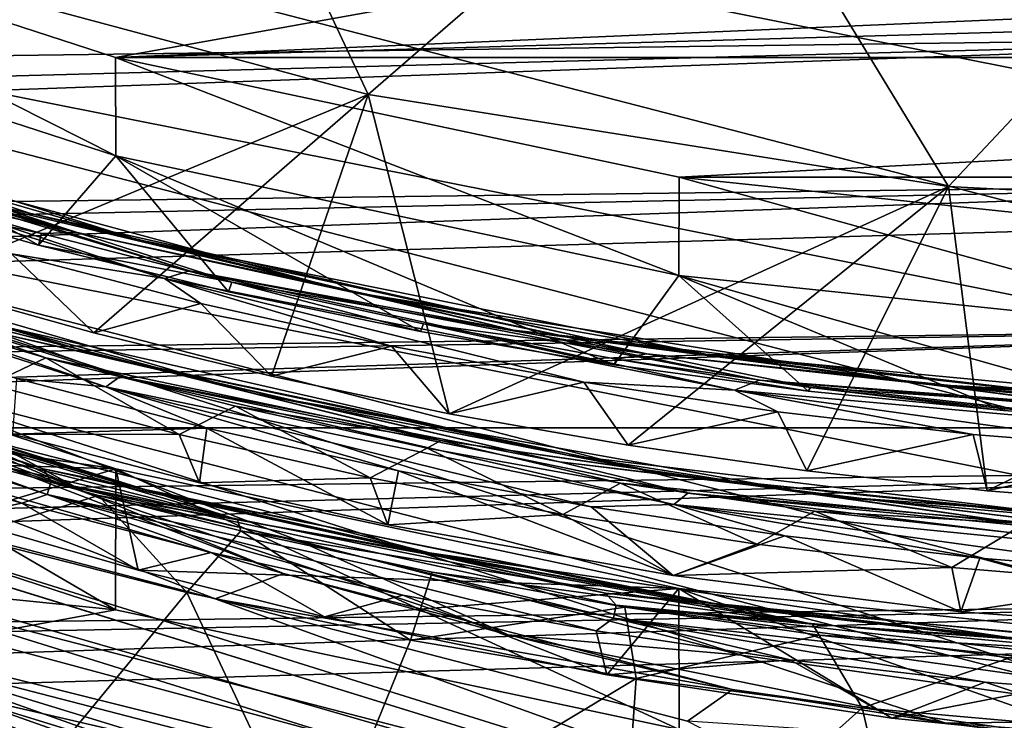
# Model space of a CAD drawing. Header units: metres. Extents: x -22 to 22, y 0 to 204.
# Tile 21 of 256: x -3.21 to -1.13, y 6.73 to 8.2. Entities that reach past the tile are written whole.
import ezdxf

# ---------------------------------------------------------------- set-up
doc = ezdxf.new("R2010")
doc.units = ezdxf.units.M
doc.layers.add('solid_002_SW0002', color=7, linetype='CONTINUOUS')
doc.layers.add('solid_002_SW0002_01', color=7, linetype='CONTINUOUS')

msp = doc.modelspace()

# ---------------------------------------------------------------- linework, layer by layer
at = {"layer": 'solid_002_SW0002'}
for points in [[(-10.401688, 38.78968, 222.258194), (-0.000125, 39.062069, 222.530045), (-0.000125, 6.009099, 222.530045)], [(-10.452005, 38.787876, 222.256866), (-10.401688, 38.78968, 222.258194), (-0.000125, 6.009099, 222.530045)], [(-10.250982, 9.179632, 222.262131), (-10.452005, 38.787876, 222.256866), (-0.000125, 6.009099, 222.530045)], [(4.778347, 8.154085, 198.335968), (-7.089259, 10.521552, 197.701614), (-7.547938, 11.344419, 197.481125)], [(5.538156, 8.734461, 198.180466), (4.778347, 8.154085, 198.335968), (-7.547938, 11.344419, 197.481125)], [(3.955172, 7.662996, 198.46756), (-6.532656, 9.753411, 197.90744), (-7.089259, 10.521552, 197.701614)], [(4.778347, 8.154085, 198.335968), (3.955172, 7.662996, 198.46756), (-7.089259, 10.521552, 197.701614)], [(3.07552, 7.266593, 198.573776), (-5.889926, 9.055545, 198.094421), (-6.532656, 9.753411, 197.90744)], [(3.955172, 7.662996, 198.46756), (3.07552, 7.266593, 198.573776), (-6.532656, 9.753411, 197.90744)], [(-10.24206, 8.969153, 222.26236), (-10.250982, 9.179632, 222.262131), (-0.000125, 6.009099, 222.530045)], [(2.157656, 6.972646, 198.652542), (-5.165471, 8.432276, 198.261429), (-5.889926, 9.055545, 198.094421)], [(3.07552, 7.266593, 198.573776), (2.157656, 6.972646, 198.652542), (-5.889926, 9.055545, 198.094421)], [(-10.218956, 8.761959, 222.26297), (-10.24206, 8.969153, 222.26236), (-0.000125, 6.009099, 222.530045)], [(-2.879637, 8.916343, 214.74791), (-2.471229, 8.046696, 214.980927), (-3.673255, 8.369158, 214.894531)], [(-2.879637, 8.916343, 214.74791), (-1.747517, 8.67425, 214.812775), (-2.471229, 8.046696, 214.980927)], [(-10.181671, 8.55805, 222.263931), (-10.218956, 8.761959, 222.26297), (-0.000125, 6.009099, 222.530045)], [(-1.747517, 8.67425, 214.812775), (-1.247565, 7.852881, 215.032867), (-2.471229, 8.046696, 214.980927)], [(-1.747517, 8.67425, 214.812775), (-0.591036, 8.551548, 214.845657), (-1.247565, 7.852881, 215.032867)], [(-10.130133, 8.357224, 222.265289), (-10.181671, 8.55805, 222.263931), (-0.000125, 6.009099, 222.530045)], [(-0.591036, 8.551548, 214.845657), (0, 7.787091, 215.050491), (-1.247565, 7.852881, 215.032867)], [(-4.154926, 8.499619, 213.565475), (-4.154749, 8.292192, 212.792831), (-3.003073, 7.91737, 212.893265)], [(-4.154926, 8.499619, 213.565475), (-3.003073, 7.91737, 212.893265), (-3.003428, 8.124526, 213.665985)], [(-4.154926, 8.499619, 213.565475), (-3.003428, 8.124526, 213.665985), (-1.747574, 8.350739, 213.605362)], [(-13.525642, 8.047992, 217.403183), (0, 8.476301, 216.936371), (-13.580782, 8.280107, 217.357117)], [(-13.525642, 8.047992, 217.403183), (-13.510345, 7.991958, 217.409988), (0, 8.476301, 216.936371)], [(-13.510345, 7.991958, 217.409988), (-0.000038, 8.171616, 216.993149), (0, 8.476301, 216.936371)], [(1.20763, 6.782771, 198.703415), (-4.372243, 7.895971, 198.405136), (-5.165471, 8.432276, 198.261429)], [(2.157656, 6.972646, 198.652542), (1.20763, 6.782771, 198.703415), (-5.165471, 8.432276, 198.261429)], [(-3.426564, 7.649319, 212.518082), (-3.673255, 8.369158, 214.894531), (-2.471229, 8.046696, 214.980927)], [(-10.063741, 8.157822, 222.267014), (-10.130133, 8.357224, 222.265289), (-0.000125, 6.009099, 222.530045)], [(-3.003428, 8.124526, 213.665985), (-0.590972, 8.228024, 213.638245), (-1.747574, 8.350739, 213.605362)], [(-3.166092, 7.728909, 212.822998), (-3.003073, 7.91737, 212.893265), (-4.154749, 8.292192, 212.792831)], [(-3.562956, 7.841174, 212.789917), (-3.166092, 7.728909, 212.822998), (-4.154749, 8.292192, 212.792831)], [(-3.003428, 8.124526, 213.665985), (0.5686, 8.226978, 213.638535), (-0.590972, 8.228024, 213.638245)], [(-4.106943, 8.10116, 212.602158), (-4.332408, 8.182053, 212.541214), (-3.185078, 7.79611, 212.662186)], [(-3.185078, 7.79611, 212.662186), (-4.332408, 8.182053, 212.541214), (-3.342866, 7.830475, 212.62001)], [(-13.510345, 7.991958, 217.409988), (-13.45626, 7.812321, 217.420822), (-0.000038, 8.171616, 216.993149)], [(-13.45626, 7.812321, 217.420822), (-13.415943, 7.692234, 217.418839), (-0.000038, 8.171616, 216.993149)], [(-13.415943, 7.692234, 217.418839), (0.000009, 7.861856, 217.002167), (-0.000038, 8.171616, 216.993149)], [(-9.9833, 7.962069, 222.269119), (-10.063741, 8.157822, 222.267014), (-0.000125, 6.009099, 222.530045)], [(-3.678676, 7.947075, 212.685333), (-3.084698, 7.755577, 212.776031), (-4.232754, 8.128787, 212.658508)], [(-4.232754, 8.128787, 212.658508), (-3.084698, 7.755577, 212.776031), (-4.045498, 8.035692, 212.708725)], [(-3.003428, 8.124526, 213.665985), (-3.003073, 7.91737, 212.893265), (-1.816106, 7.664992, 212.960892)], [(-3.003428, 8.124526, 213.665985), (-1.816106, 7.664992, 212.960892), (-1.8154, 7.872199, 213.733597)], [(-4.106943, 8.10116, 212.602158), (-2.958383, 7.740942, 212.716278), (-3.678676, 7.947075, 212.685333)], [(-4.106943, 8.10116, 212.602158), (-3.185078, 7.79611, 212.662186), (-2.958383, 7.740942, 212.716278)], [(-3.084698, 7.755577, 212.776031), (-3.753272, 7.934005, 212.740417), (-4.045498, 8.035692, 212.708725)], [(-3.426564, 7.649319, 212.518082), (-2.471229, 8.046696, 214.980927), (-3.049707, 7.5439, 212.552017)], [(-3.049707, 7.5439, 212.552017), (-2.471229, 8.046696, 214.980927), (-2.674799, 7.45224, 212.58223)], [(-2.674799, 7.45224, 212.58223), (-2.471229, 8.046696, 214.980927), (-2.299951, 7.373428, 212.608994)], [(-2.299951, 7.373428, 212.608994), (-2.471229, 8.046696, 214.980927), (-1.247565, 7.852881, 215.032867)], [(-4.000939, 8.023593, 212.52298), (-4.053535, 8.012482, 212.495056), (-2.90058, 7.658432, 212.607529)], [(-2.847448, 7.674623, 212.63414), (-4.000939, 8.023593, 212.52298), (-2.90058, 7.658432, 212.607529)], [(-3.342866, 7.830475, 212.62001), (-4.000939, 8.023593, 212.52298), (-2.847448, 7.674623, 212.63414)], [(-2.90058, 7.658432, 212.607529), (-4.053535, 8.012482, 212.495056), (-3.223245, 7.71084, 212.56633)], [(-9.889994, 7.773239, 222.271561), (-9.9833, 7.962069, 222.269119), (-0.000125, 6.009099, 222.530045)], [(-3.084698, 7.755577, 212.776031), (-3.45795, 7.839977, 212.770096), (-3.753272, 7.934005, 212.740417)], [(-2.958383, 7.740942, 212.716278), (-2.508318, 7.630537, 212.788055), (-3.678676, 7.947075, 212.685333)], [(-3.678676, 7.947075, 212.685333), (-2.508318, 7.630537, 212.788055), (-3.084698, 7.755577, 212.776031)], [(-3.166092, 7.728909, 212.822998), (-2.765267, 7.630657, 212.852356), (-3.003073, 7.91737, 212.893265)], [(-1.953295, 7.476562, 212.89978), (-1.816106, 7.664992, 212.960892), (-3.003073, 7.91737, 212.893265)], [(-2.36081, 7.546492, 212.87796), (-1.953295, 7.476562, 212.89978), (-3.003073, 7.91737, 212.893265)], [(-2.765267, 7.630657, 212.852356), (-2.36081, 7.546492, 212.87796), (-3.003073, 7.91737, 212.893265)], [(-0.724388, 6.728252, 198.718018), (-3.520524, 7.451957, 198.524109), (-4.372243, 7.895971, 198.405136)], [(0.243062, 6.701424, 198.72522), (-0.724388, 6.728252, 198.718018), (-4.372243, 7.895971, 198.405136)], [(1.20763, 6.782771, 198.703415), (0.243062, 6.701424, 198.72522), (-4.372243, 7.895971, 198.405136)], [(-1.8154, 7.872199, 213.733597), (-1.816106, 7.664992, 212.960892), (-0.607773, 7.538046, 212.994904)], [(-1.8154, 7.872199, 213.733597), (-0.607773, 7.538046, 212.994904), (-0.608903, 7.745292, 213.767593)], [(-2.299951, 7.373428, 212.608994), (-1.247565, 7.852881, 215.032867), (-1.923144, 7.306853, 212.632523)], [(-1.923144, 7.306853, 212.632523), (-1.247565, 7.852881, 215.032867), (-1.546293, 7.252722, 212.65271)], [(-1.546293, 7.252722, 212.65271), (-1.247565, 7.852881, 215.032867), (-1.166324, 7.210557, 212.669739)], [(-3.159885, 7.753742, 212.797745), (-3.166092, 7.728909, 212.822998), (-3.562956, 7.841174, 212.789917)], [(-3.159885, 7.753742, 212.797745), (-3.562956, 7.841174, 212.789917), (-3.45795, 7.839977, 212.770096)], [(-3.084698, 7.755577, 212.776031), (-3.159885, 7.753742, 212.797745), (-3.45795, 7.839977, 212.770096)], [(-2.164773, 7.549401, 212.713364), (-3.342866, 7.830475, 212.62001), (-2.847448, 7.674623, 212.63414)], [(-3.185078, 7.79611, 212.662186), (-3.342866, 7.830475, 212.62001), (-2.164773, 7.549401, 212.713364)], [(-4.139855, 7.814487, 211.536438), (-4.17087, 7.795867, 211.510864), (-3.024347, 7.430134, 211.626358)], [(-2.993875, 7.451646, 211.651184), (-4.139855, 7.814487, 211.536438), (-3.024347, 7.430134, 211.626358)], [(-3.249717, 7.543344, 211.657928), (-4.139855, 7.814487, 211.536438), (-2.993875, 7.451646, 211.651184)], [(-3.024347, 7.430134, 211.626358), (-4.17087, 7.795867, 211.510864), (-3.212136, 7.447725, 211.596603)], [(-2.958383, 7.740942, 212.716278), (-3.185078, 7.79611, 212.662186), (-2.005521, 7.532047, 212.751007)], [(-2.005521, 7.532047, 212.751007), (-3.185078, 7.79611, 212.662186), (-2.164773, 7.549401, 212.713364)], [(-1.166324, 7.210557, 212.669739), (0, 7.787091, 215.050491), (-0.780975, 7.180377, 212.683624)], [(-9.784209, 7.593009, 222.274323), (-9.889994, 7.773239, 222.271561), (-0.000125, 6.009099, 222.530045)], [(-3.24041, 7.557269, 211.720718), (-2.71541, 7.416954, 211.801666), (-3.876289, 7.7536, 211.693695)], [(-3.876289, 7.7536, 211.693695), (-2.71541, 7.416954, 211.801666), (-3.502093, 7.616023, 211.766602)], [(-2.758824, 7.651075, 212.83136), (-3.166092, 7.728909, 212.822998), (-3.159885, 7.753742, 212.797745)], [(-3.084698, 7.755577, 212.776031), (-2.758824, 7.651075, 212.83136), (-3.159885, 7.753742, 212.797745)], [(-2.508318, 7.630537, 212.788055), (-1.88376, 7.499958, 212.862854), (-3.084698, 7.755577, 212.776031)], [(-3.084698, 7.755577, 212.776031), (-1.88376, 7.499958, 212.862854), (-2.758824, 7.651075, 212.83136)], [(-2.758824, 7.651075, 212.83136), (-2.765267, 7.630657, 212.852356), (-3.166092, 7.728909, 212.822998)], [(-2.958383, 7.740942, 212.716278), (-1.759443, 7.498705, 212.79953), (-2.508318, 7.630537, 212.788055)], [(-2.958383, 7.740942, 212.716278), (-2.005521, 7.532047, 212.751007), (-1.759443, 7.498705, 212.79953)], [(-3.426564, 7.649319, 212.518082), (-3.049707, 7.5439, 212.552017), (-3.223245, 7.71084, 212.56633)], [(-3.049707, 7.5439, 212.552017), (-2.823955, 7.606155, 212.600479), (-3.223245, 7.71084, 212.56633)], [(-2.90058, 7.658432, 212.607529), (-3.223245, 7.71084, 212.56633), (-2.823955, 7.606155, 212.600479)], [(-3.029596, 7.493726, 211.705139), (-3.618173, 7.666128, 211.649933), (-3.249717, 7.543344, 211.657928)], [(-3.24041, 7.557269, 211.720718), (-3.618173, 7.666128, 211.649933), (-3.029596, 7.493726, 211.705139)], [(-2.847448, 7.674623, 212.63414), (-2.90058, 7.658432, 212.607529), (-1.698511, 7.422831, 212.688995)], [(-1.645732, 7.444392, 212.714188), (-2.847448, 7.674623, 212.63414), (-1.698511, 7.422831, 212.688995)], [(-2.164773, 7.549401, 212.713364), (-2.847448, 7.674623, 212.63414), (-1.645732, 7.444392, 212.714188)], [(-1.953295, 7.476562, 212.89978), (-1.543334, 7.420997, 212.91777), (-1.816106, 7.664992, 212.960892)], [(-0.718249, 7.353293, 212.9422), (-0.607773, 7.538046, 212.994904), (-1.816106, 7.664992, 212.960892)], [(-1.13147, 7.379885, 212.931915), (-0.718249, 7.353293, 212.9422), (-1.816106, 7.664992, 212.960892)], [(-1.543334, 7.420997, 212.91777), (-1.13147, 7.379885, 212.931915), (-1.816106, 7.664992, 212.960892)], [(-2.90058, 7.658432, 212.607529), (-2.823955, 7.606155, 212.600479), (-2.421651, 7.515786, 212.630829)], [(-2.90058, 7.658432, 212.607529), (-2.421651, 7.515786, 212.630829), (-2.01622, 7.439607, 212.65741)], [(-1.698511, 7.422831, 212.688995), (-2.90058, 7.658432, 212.607529), (-2.01622, 7.439607, 212.65741)], [(-2.758824, 7.651075, 212.83136), (-2.36081, 7.546492, 212.87796), (-2.765267, 7.630657, 212.852356)], [(-1.88376, 7.499958, 212.862854), (-2.354321, 7.562652, 212.861206), (-2.758824, 7.651075, 212.83136)], [(-2.354321, 7.562652, 212.861206), (-2.36081, 7.546492, 212.87796), (-2.758824, 7.651075, 212.83136)], [(-3.156212, 7.256955, 210.695633), (-4.288057, 7.633364, 210.577454), (-4.277627, 7.60696, 210.5495)], [(-4.13454, 7.586946, 210.62796), (-4.288057, 7.633364, 210.577454), (-3.156212, 7.256955, 210.695633)], [(-3.003419, 6.959838, 209.319321), (-4.154749, 7.632204, 210.329727), (-4.154918, 7.334929, 209.218811)], [(-4.154749, 7.632204, 210.329727), (-3.003073, 7.257381, 210.430161), (-4.110045, 7.417863, 210.520065)], [(-3.003419, 6.959838, 209.319321), (-3.003073, 7.257381, 210.430161), (-4.154749, 7.632204, 210.329727)], [(-1.759443, 7.498705, 212.79953), (-1.295314, 7.435703, 212.858795), (-2.508318, 7.630537, 212.788055)], [(-2.508318, 7.630537, 212.788055), (-1.295314, 7.435703, 212.858795), (-1.88376, 7.499958, 212.862854)], [(-4.277627, 7.60696, 210.5495), (-4.287382, 7.580377, 210.526367), (-3.147557, 7.203144, 210.644836)], [(-3.139531, 7.230504, 210.667755), (-4.277627, 7.60696, 210.5495), (-3.147557, 7.203144, 210.644836)], [(-3.156212, 7.256955, 210.695633), (-4.277627, 7.60696, 210.5495), (-3.139531, 7.230504, 210.667755)], [(-3.928885, 7.571375, 198.534897), (-3.905478, 7.604725, 198.488235), (-3.063764, 7.205795, 198.609863)], [(-3.063764, 7.205795, 198.609863), (-3.905478, 7.604725, 198.488235), (-3.520524, 7.451957, 198.524109)], [(-3.502093, 7.616023, 211.766602), (-3.150723, 7.491114, 211.827805), (-3.546247, 7.607071, 211.79071)], [(-3.150723, 7.491114, 211.827805), (-3.268694, 7.434953, 211.903671), (-3.546247, 7.607071, 211.79071)], [(-2.71541, 7.416954, 211.801666), (-2.317564, 7.316982, 211.864807), (-3.502093, 7.616023, 211.766602)], [(-3.502093, 7.616023, 211.766602), (-2.317564, 7.316982, 211.864807), (-3.150723, 7.491114, 211.827805)], [(-3.049707, 7.5439, 212.552017), (-2.674799, 7.45224, 212.58223), (-2.823955, 7.606155, 212.600479)], [(-2.674799, 7.45224, 212.58223), (-2.421651, 7.515786, 212.630829), (-2.823955, 7.606155, 212.600479)], [(-9.664868, 7.419086, 222.277451), (-9.784209, 7.593009, 222.274323), (-0.000125, 6.009099, 222.530045)], [(-4.287382, 7.580377, 210.526367), (-3.596559, 7.302413, 210.589203), (-3.201431, 7.184565, 210.626801)], [(-3.147557, 7.203144, 210.644836), (-4.287382, 7.580377, 210.526367), (-3.201431, 7.184565, 210.626801)], [(-2.972859, 7.220057, 210.744064), (-4.13454, 7.586946, 210.62796), (-3.156212, 7.256955, 210.695633)], [(-3.519238, 7.380305, 210.723404), (-4.13454, 7.586946, 210.62796), (-2.972859, 7.220057, 210.744064)], [(-3.519238, 7.380305, 210.723404), (-2.921125, 7.207023, 210.814316), (-4.071834, 7.56334, 210.701248)], [(-4.071834, 7.56334, 210.701248), (-2.921125, 7.207023, 210.814316), (-3.911723, 7.49087, 210.753433)], [(-3.55945, 7.38595, 198.613495), (-3.928885, 7.571375, 198.534897), (-3.063764, 7.205795, 198.609863)], [(-3.24041, 7.557269, 211.720718), (-2.051721, 7.285627, 211.811691), (-2.71541, 7.416954, 211.801666)], [(-3.24041, 7.557269, 211.720718), (-3.029596, 7.493726, 211.705139), (-2.051721, 7.285627, 211.811691)], [(-2.354321, 7.562652, 212.861206), (-1.953295, 7.476562, 212.89978), (-2.36081, 7.546492, 212.87796)], [(-1.88376, 7.499958, 212.862854), (-1.947178, 7.488608, 212.887238), (-2.354321, 7.562652, 212.861206)], [(-1.947178, 7.488608, 212.887238), (-1.953295, 7.476562, 212.89978), (-2.354321, 7.562652, 212.861206)], [(-2.067968, 7.271886, 211.748749), (-3.249717, 7.543344, 211.657928), (-2.993875, 7.451646, 211.651184)], [(-3.029596, 7.493726, 211.705139), (-3.249717, 7.543344, 211.657928), (-2.067968, 7.271886, 211.748749)], [(-0.949795, 7.391058, 212.774368), (-2.164773, 7.549401, 212.713364), (-1.645732, 7.444392, 212.714188)], [(-2.005521, 7.532047, 212.751007), (-2.164773, 7.549401, 212.713364), (-0.949795, 7.391058, 212.774368)], [(-2.674799, 7.45224, 212.58223), (-2.299951, 7.373428, 212.608994), (-2.421651, 7.515786, 212.630829)], [(-2.299951, 7.373428, 212.608994), (-2.01622, 7.439607, 212.65741), (-2.421651, 7.515786, 212.630829)], [(-1.759443, 7.498705, 212.79953), (-2.005521, 7.532047, 212.751007), (-0.800362, 7.39124, 212.807175)], [(-0.800362, 7.39124, 212.807175), (-2.005521, 7.532047, 212.751007), (-0.949795, 7.391058, 212.774368)], [(-1.88376, 7.499958, 212.862854), (-1.538228, 7.429028, 212.909424), (-1.947178, 7.488608, 212.887238)], [(-1.295314, 7.435703, 212.858795), (-0.649813, 7.370862, 212.91626), (-1.88376, 7.499958, 212.862854)], [(-1.88376, 7.499958, 212.862854), (-0.649813, 7.370862, 212.91626), (-1.538228, 7.429028, 212.909424)], [(-1.759443, 7.498705, 212.79953), (-0.529615, 7.382686, 212.849426), (-1.295314, 7.435703, 212.858795)], [(-1.759443, 7.498705, 212.79953), (-0.800362, 7.39124, 212.807175), (-0.529615, 7.382686, 212.849426)], [(-2.921125, 7.207023, 210.814316), (-2.746288, 7.149858, 210.862595), (-3.911723, 7.49087, 210.753433)], [(-3.911723, 7.49087, 210.753433), (-2.746288, 7.149858, 210.862595), (-3.634507, 7.374923, 210.811127)], [(-3.150723, 7.491114, 211.827805), (-2.869454, 7.329653, 211.937912), (-3.268694, 7.434953, 211.903671)], [(-2.750827, 7.389068, 211.861237), (-2.869454, 7.329653, 211.937912), (-3.150723, 7.491114, 211.827805)], [(-2.317564, 7.316982, 211.864807), (-2.750827, 7.389068, 211.861237), (-3.150723, 7.491114, 211.827805)], [(-1.831226, 7.24368, 211.790482), (-3.029596, 7.493726, 211.705139), (-2.067968, 7.271886, 211.748749)], [(-2.051721, 7.285627, 211.811691), (-3.029596, 7.493726, 211.705139), (-1.831226, 7.24368, 211.790482)], [(-1.947178, 7.488608, 212.887238), (-1.543334, 7.420997, 212.91777), (-1.953295, 7.476562, 212.89978)], [(-1.538228, 7.429028, 212.909424), (-1.543334, 7.420997, 212.91777), (-1.947178, 7.488608, 212.887238)], [(-1.684582, 6.864223, 198.681595), (-2.61859, 7.105966, 198.616821), (-3.520524, 7.451957, 198.524109)], [(-3.063764, 7.205795, 198.609863), (-3.520524, 7.451957, 198.524109), (-2.61859, 7.105966, 198.616821)], [(-0.724388, 6.728252, 198.718018), (-1.684582, 6.864223, 198.681595), (-3.520524, 7.451957, 198.524109)], [(-3.220589, 7.329916, 211.56633), (-3.268694, 7.434953, 211.903671), (-2.869454, 7.329653, 211.937912)], [(-2.810879, 7.342956, 211.630783), (-3.212136, 7.447725, 211.596603), (-3.220589, 7.329916, 211.56633)], [(-3.024347, 7.430134, 211.626358), (-3.212136, 7.447725, 211.596603), (-2.810879, 7.342956, 211.630783)], [(-2.993875, 7.451646, 211.651184), (-3.024347, 7.430134, 211.626358), (-1.826501, 7.181629, 211.711212)], [(-1.797083, 7.206136, 211.73526), (-2.993875, 7.451646, 211.651184), (-1.826501, 7.181629, 211.711212)], [(-2.067968, 7.271886, 211.748749), (-2.993875, 7.451646, 211.651184), (-1.797083, 7.206136, 211.73526)], [(-2.299951, 7.373428, 212.608994), (-1.923144, 7.306853, 212.632523), (-2.01622, 7.439607, 212.65741)], [(-1.923144, 7.306853, 212.632523), (-1.607483, 7.377598, 212.680252), (-2.01622, 7.439607, 212.65741)], [(-1.698511, 7.422831, 212.688995), (-2.01622, 7.439607, 212.65741), (-1.607483, 7.377598, 212.680252)], [(-1.645732, 7.444392, 212.714188), (-1.698511, 7.422831, 212.688995), (-0.466663, 7.313564, 212.737061)], [(-0.415077, 7.34056, 212.760818), (-1.645732, 7.444392, 212.714188), (-0.466663, 7.313564, 212.737061)], [(-0.949795, 7.391058, 212.774368), (-1.645732, 7.444392, 212.714188), (-0.415077, 7.34056, 212.760818)], [(-0.529615, 7.382686, 212.849426), (-0.05917, 7.368907, 212.895584), (-1.295314, 7.435703, 212.858795)], [(-1.295314, 7.435703, 212.858795), (-0.05917, 7.368907, 212.895584), (-0.649813, 7.370862, 212.91626)], [(-9.533619, 7.25354, 222.280869), (-9.664868, 7.419086, 222.277451), (-0.000125, 6.009099, 222.530045)], [(-3.003073, 7.257381, 210.430161), (-3.73028, 7.279914, 210.559921), (-4.110045, 7.417863, 210.520065)], [(-3.024347, 7.430134, 211.626358), (-2.810879, 7.342956, 211.630783), (-2.406918, 7.252697, 211.661118)], [(-3.024347, 7.430134, 211.626358), (-2.406918, 7.252697, 211.661118), (-2.000809, 7.176904, 211.687592)], [(-1.826501, 7.181629, 211.711212), (-3.024347, 7.430134, 211.626358), (-2.000809, 7.176904, 211.687592)], [(-2.051721, 7.285627, 211.811691), (-1.508479, 7.200397, 211.878143), (-2.71541, 7.416954, 211.801666)], [(-2.71541, 7.416954, 211.801666), (-1.508479, 7.200397, 211.878143), (-2.317564, 7.316982, 211.864807)], [(-1.698511, 7.422831, 212.688995), (-1.607483, 7.377598, 212.680252), (-1.195656, 7.329893, 212.69931)], [(-1.698511, 7.422831, 212.688995), (-1.195656, 7.329893, 212.69931), (-0.782872, 7.296726, 212.714478)], [(-0.466663, 7.313564, 212.737061), (-1.698511, 7.422831, 212.688995), (-0.782872, 7.296726, 212.714478)], [(-1.538228, 7.429028, 212.909424), (-1.13147, 7.379885, 212.931915), (-1.543334, 7.420997, 212.91777)], [(-0.649813, 7.370862, 212.91626), (-1.128308, 7.383935, 212.92775), (-1.538228, 7.429028, 212.909424)], [(-1.128308, 7.383935, 212.92775), (-1.13147, 7.379885, 212.931915), (-1.538228, 7.429028, 212.909424)], [(-3.755561, 7.351991, 200.103806), (-2.793635, 6.983042, 200.202667), (-4.386435, 7.400526, 200.090805)], [(-4.386435, 7.400526, 200.090805), (-1.132052, 6.38344, 200.363327), (-3.546867, 7.00844, 200.195862)], [(-2.793635, 6.983042, 200.202667), (-1.132052, 6.38344, 200.363327), (-4.386435, 7.400526, 200.090805)], [(-3.755561, 7.351991, 200.103806), (-3.55945, 7.38595, 198.613495), (-2.649214, 7.036658, 198.707092)], [(-2.746288, 7.149858, 210.862595), (-3.338093, 7.28404, 210.839981), (-3.634507, 7.374923, 210.811127)], [(-2.649214, 7.036658, 198.707092), (-3.55945, 7.38595, 198.613495), (-3.063764, 7.205795, 198.609863)], [(-3.519238, 7.380305, 210.723404), (-2.341933, 7.07979, 210.82196), (-2.921125, 7.207023, 210.814316)], [(-3.519238, 7.380305, 210.723404), (-2.972859, 7.220057, 210.744064), (-2.341933, 7.07979, 210.82196)], [(-2.750827, 7.389068, 211.861237), (-2.466489, 7.238322, 211.96846), (-2.869454, 7.329653, 211.937912)], [(-2.346714, 7.301018, 211.890976), (-2.466489, 7.238322, 211.96846), (-2.750827, 7.389068, 211.861237)], [(-2.317564, 7.316982, 211.864807), (-2.346714, 7.301018, 211.890976), (-2.750827, 7.389068, 211.861237)], [(-1.923144, 7.306853, 212.632523), (-1.546293, 7.252722, 212.65271), (-1.607483, 7.377598, 212.680252)], [(-1.546293, 7.252722, 212.65271), (-1.195656, 7.329893, 212.69931), (-1.607483, 7.377598, 212.680252)], [(-1.128308, 7.383935, 212.92775), (-0.718249, 7.353293, 212.9422), (-1.13147, 7.379885, 212.931915)], [(-3.755561, 7.351991, 200.103806), (-2.649214, 7.036658, 198.707092), (-2.793635, 6.983042, 200.202667)], [(-3.003419, 6.959838, 209.319321), (-4.154918, 7.334929, 209.218811), (-5.589545, 7.221224, 209.249283)], [(-2.810879, 7.342956, 211.630783), (-3.220589, 7.329916, 211.56633), (-2.826879, 7.227747, 211.599655)], [(-2.826879, 7.227747, 211.599655), (-3.220589, 7.329916, 211.56633), (-2.869454, 7.329653, 211.937912)], [(-2.826879, 7.227747, 211.599655), (-2.869454, 7.329653, 211.937912), (-2.466489, 7.238322, 211.96846)], [(-2.810879, 7.342956, 211.630783), (-2.826879, 7.227747, 211.599655), (-2.429617, 7.139148, 211.629379)], [(-2.406918, 7.252697, 211.661118), (-2.810879, 7.342956, 211.630783), (-2.429617, 7.139148, 211.629379)], [(-1.546293, 7.252722, 212.65271), (-1.166324, 7.210557, 212.669739), (-1.195656, 7.329893, 212.69931)], [(-1.166324, 7.210557, 212.669739), (-0.782872, 7.296726, 212.714478), (-1.195656, 7.329893, 212.69931)], [(-2.317564, 7.316982, 211.864807), (-1.93889, 7.227141, 211.916977), (-2.346714, 7.301018, 211.890976)], [(-1.508479, 7.200397, 211.878143), (-1.093173, 7.141987, 211.930374), (-2.317564, 7.316982, 211.864807)], [(-2.317564, 7.316982, 211.864807), (-1.093173, 7.141987, 211.930374), (-1.93889, 7.227141, 211.916977)], [(-3.201431, 7.184565, 210.626801), (-3.596559, 7.302413, 210.589203), (-3.345497, 7.154952, 210.596344)], [(-2.346714, 7.301018, 211.890976), (-2.060321, 7.161077, 211.99527), (-2.466489, 7.238322, 211.96846)], [(-1.93889, 7.227141, 211.916977), (-2.060321, 7.161077, 211.99527), (-2.346714, 7.301018, 211.890976)], [(-1.166324, 7.210557, 212.669739), (-0.780975, 7.180377, 212.683624), (-0.782872, 7.296726, 212.714478)], [(-3.003073, 7.257381, 210.430161), (-3.345497, 7.154952, 210.596344), (-3.73028, 7.279914, 210.559921)], [(-3.039775, 7.201177, 210.86673), (-3.319816, 7.115367, 211.000031), (-3.338093, 7.28404, 210.839981)], [(-2.746288, 7.149858, 210.862595), (-3.039775, 7.201177, 210.86673), (-3.338093, 7.28404, 210.839981)], [(-0.850835, 7.123708, 211.807068), (-2.067968, 7.271886, 211.748749), (-1.797083, 7.206136, 211.73526)], [(-1.831226, 7.24368, 211.790482), (-2.067968, 7.271886, 211.748749), (-0.850835, 7.123708, 211.807068)], [(-2.051721, 7.285627, 211.811691), (-0.827518, 7.138704, 211.869781), (-1.508479, 7.200397, 211.878143)], [(-2.051721, 7.285627, 211.811691), (-1.831226, 7.24368, 211.790482), (-0.827518, 7.138704, 211.869781)], [(-9.392322, 7.098819, 222.284576), (-9.533619, 7.25354, 222.280869), (-0.000125, 6.009099, 222.530045)], [(-3.003073, 7.257381, 210.430161), (-2.956306, 7.043195, 210.629242), (-3.345497, 7.154952, 210.596344)], [(-1.970932, 6.995173, 210.78392), (-3.156212, 7.256955, 210.695633), (-3.139531, 7.230504, 210.667755)], [(-2.972859, 7.220057, 210.744064), (-3.156212, 7.256955, 210.695633), (-1.970932, 6.995173, 210.78392)], [(-1.815395, 6.707512, 209.386932), (-3.003073, 7.257381, 210.430161), (-3.003419, 6.959838, 209.319321)], [(-3.003073, 7.257381, 210.430161), (-1.816106, 7.005003, 210.497787), (-2.956306, 7.043195, 210.629242)], [(-1.815395, 6.707512, 209.386932), (-1.816106, 7.005003, 210.497787), (-3.003073, 7.257381, 210.430161)], [(-2.406918, 7.252697, 211.661118), (-2.429617, 7.139148, 211.629379), (-1.828215, 7.031933, 211.667145)], [(-2.000809, 7.176904, 211.687592), (-2.406918, 7.252697, 211.661118), (-1.828215, 7.031933, 211.667145)], [(-3.139531, 7.230504, 210.667755), (-3.147557, 7.203144, 210.644836), (-1.954138, 6.941816, 210.733078)], [(-1.947943, 6.969828, 210.755829), (-3.139531, 7.230504, 210.667755), (-1.954138, 6.941816, 210.733078)], [(-1.970932, 6.995173, 210.78392), (-3.139531, 7.230504, 210.667755), (-1.947943, 6.969828, 210.755829)], [(-2.429617, 7.139148, 211.629379), (-2.826879, 7.227747, 211.599655), (-2.466489, 7.238322, 211.96846)], [(-2.429617, 7.139148, 211.629379), (-2.466489, 7.238322, 211.96846), (-2.060321, 7.161077, 211.99527)], [(-1.93889, 7.227141, 211.916977), (-1.651478, 7.098021, 212.018295), (-2.060321, 7.161077, 211.99527)], [(-1.529324, 7.16778, 211.939117), (-1.651478, 7.098021, 212.018295), (-1.93889, 7.227141, 211.916977)], [(-1.093173, 7.141987, 211.930374), (-1.529324, 7.16778, 211.939117), (-1.93889, 7.227141, 211.916977)], [(-0.611154, 7.120438, 211.842178), (-1.831226, 7.24368, 211.790482), (-0.850835, 7.123708, 211.807068)], [(-0.827518, 7.138704, 211.869781), (-1.831226, 7.24368, 211.790482), (-0.611154, 7.120438, 211.842178)], [(-3.003419, 6.959838, 209.319321), (-5.589545, 7.221224, 209.249283), (-4.417865, 6.697921, 209.389496)], [(-2.176201, 6.906936, 198.712921), (-3.063764, 7.205795, 198.609863), (-2.61859, 7.105966, 198.616821)], [(-2.649214, 7.036658, 198.707092), (-3.063764, 7.205795, 198.609863), (-2.176201, 6.906936, 198.712921)], [(-1.776708, 6.976576, 210.827606), (-2.972859, 7.220057, 210.744064), (-1.970932, 6.995173, 210.78392)], [(-2.341933, 7.07979, 210.82196), (-2.972859, 7.220057, 210.744064), (-1.776708, 6.976576, 210.827606)], [(-2.341933, 7.07979, 210.82196), (-1.720818, 6.968952, 210.896454), (-2.921125, 7.207023, 210.814316)], [(-2.921125, 7.207023, 210.814316), (-1.720818, 6.968952, 210.896454), (-2.746288, 7.149858, 210.862595)], [(-1.797083, 7.206136, 211.73526), (-1.826501, 7.181629, 211.711212), (-0.596832, 7.05885, 211.762863)], [(-0.568919, 7.086319, 211.786133), (-1.797083, 7.206136, 211.73526), (-0.596832, 7.05885, 211.762863)], [(-0.850835, 7.123708, 211.807068), (-1.797083, 7.206136, 211.73526), (-0.568919, 7.086319, 211.786133)], [(-3.201431, 7.184565, 210.626801), (-3.345497, 7.154952, 210.596344), (-2.956306, 7.043195, 210.629242)], [(-3.039775, 7.201177, 210.86673), (-2.853552, 6.996198, 211.036377), (-3.319816, 7.115367, 211.000031)], [(-3.147557, 7.203144, 210.644836), (-3.201431, 7.184565, 210.626801), (-2.80179, 7.080625, 210.660751)], [(-2.80179, 7.080625, 210.660751), (-3.201431, 7.184565, 210.626801), (-2.956306, 7.043195, 210.629242)], [(-3.147557, 7.203144, 210.644836), (-2.80179, 7.080625, 210.660751), (-2.398042, 6.990775, 210.690979)], [(-3.147557, 7.203144, 210.644836), (-2.398042, 6.990775, 210.690979), (-1.990632, 6.915106, 210.717453)], [(-1.954138, 6.941816, 210.733078), (-3.147557, 7.203144, 210.644836), (-1.990632, 6.915106, 210.717453)], [(-2.739568, 7.126298, 210.891357), (-2.853552, 6.996198, 211.036377), (-3.039775, 7.201177, 210.86673)], [(-2.746288, 7.149858, 210.862595), (-2.739568, 7.126298, 210.891357), (-3.039775, 7.201177, 210.86673)], [(-0.827518, 7.138704, 211.869781), (-0.274815, 7.111048, 211.920929), (-1.508479, 7.200397, 211.878143)], [(-1.508479, 7.200397, 211.878143), (-0.274815, 7.111048, 211.920929), (-1.093173, 7.141987, 211.930374)], [(-1.826501, 7.181629, 211.711212), (-2.000809, 7.176904, 211.687592), (-1.592457, 7.115474, 211.710266)], [(-1.592457, 7.115474, 211.710266), (-2.000809, 7.176904, 211.687592), (-1.828215, 7.031933, 211.667145)], [(-1.826501, 7.181629, 211.711212), (-1.592457, 7.115474, 211.710266), (-1.181732, 7.068399, 211.729111)], [(-1.826501, 7.181629, 211.711212), (-1.181732, 7.068399, 211.729111), (-0.768572, 7.0357, 211.744171)], [(-0.596832, 7.05885, 211.762863), (-1.826501, 7.181629, 211.711212), (-0.768572, 7.0357, 211.744171)], [(-1.529324, 7.16778, 211.939117), (-1.24049, 7.04924, 212.037537), (-1.651478, 7.098021, 212.018295)], [(-1.118314, 7.122903, 211.957397), (-1.24049, 7.04924, 212.037537), (-1.529324, 7.16778, 211.939117)], [(-1.093173, 7.141987, 211.930374), (-1.118314, 7.122903, 211.957397), (-1.529324, 7.16778, 211.939117)], [(-1.720818, 6.968952, 210.896454), (-1.533984, 6.9297, 210.940079), (-2.746288, 7.149858, 210.862595)], [(-2.746288, 7.149858, 210.862595), (-1.533984, 6.9297, 210.940079), (-2.739568, 7.126298, 210.891357)], [(-1.828215, 7.031933, 211.667145), (-2.429617, 7.139148, 211.629379), (-2.060321, 7.161077, 211.99527)], [(-1.828215, 7.031933, 211.667145), (-2.060321, 7.161077, 211.99527), (-1.651478, 7.098021, 212.018295)], [(-2.739568, 7.126298, 210.891357), (-2.38147, 6.89577, 211.067764), (-2.853552, 6.996198, 211.036377)], [(-2.336369, 7.038846, 210.920929), (-2.38147, 6.89577, 211.067764), (-2.739568, 7.126298, 210.891357)], [(-1.533984, 6.9297, 210.940079), (-2.336369, 7.038846, 210.920929), (-2.739568, 7.126298, 210.891357)], [(-1.118314, 7.122903, 211.957397), (-0.827891, 7.014802, 212.052979), (-1.24049, 7.04924, 212.037537)], [(-3.319816, 7.115367, 211.000031), (-2.853552, 6.996198, 211.036377), (-3.210043, 6.562183, 210.719955)], [(-2.176201, 6.906936, 198.712921), (-2.61859, 7.105966, 198.616821), (-1.684582, 6.864223, 198.681595)], [(-1.592457, 7.115474, 211.710266), (-1.828215, 7.031933, 211.667145), (-1.221671, 6.955801, 211.69664)], [(-1.181732, 7.068399, 211.729111), (-1.592457, 7.115474, 211.710266), (-1.221671, 6.955801, 211.69664)], [(-9.240324, 6.954634, 222.288544), (-9.392322, 7.098819, 222.284576), (-0.000125, 6.009099, 222.530045)], [(-2.80179, 7.080625, 210.660751), (-2.956306, 7.043195, 210.629242), (-2.56333, 6.944826, 210.658569)], [(-2.398042, 6.990775, 210.690979), (-2.80179, 7.080625, 210.660751), (-2.56333, 6.944826, 210.658569)], [(-2.341933, 7.07979, 210.82196), (-1.124548, 6.902247, 210.888153), (-1.720818, 6.968952, 210.896454)], [(-2.341933, 7.07979, 210.82196), (-1.776708, 6.976576, 210.827606), (-1.124548, 6.902247, 210.888153)], [(-1.828215, 7.031933, 211.667145), (-1.651478, 7.098021, 212.018295), (-1.24049, 7.04924, 212.037537)], [(-1.181732, 7.068399, 211.729111), (-1.221671, 6.955801, 211.69664), (-0.61169, 6.910967, 211.71785)], [(-0.768572, 7.0357, 211.744171), (-1.181732, 7.068399, 211.729111), (-0.61169, 6.910967, 211.71785)], [(-1.816106, 7.005003, 210.497787), (-2.56333, 6.944826, 210.658569), (-2.956306, 7.043195, 210.629242)], [(-1.929818, 6.965553, 210.946747), (-2.38147, 6.89577, 211.067764), (-2.336369, 7.038846, 210.920929)], [(-1.533984, 6.9297, 210.940079), (-1.929818, 6.965553, 210.946747), (-2.336369, 7.038846, 210.920929)], [(-1.221671, 6.955801, 211.69664), (-1.828215, 7.031933, 211.667145), (-1.24049, 7.04924, 212.037537)], [(-1.221671, 6.955801, 211.69664), (-1.24049, 7.04924, 212.037537), (-0.827891, 7.014802, 212.052979)], [(-2.793635, 6.983042, 200.202667), (-2.649214, 7.036658, 198.707092), (-1.703152, 6.7918, 198.77269)], [(-1.703152, 6.7918, 198.77269), (-2.649214, 7.036658, 198.707092), (-2.176201, 6.906936, 198.712921)], [(-3.546867, 7.00844, 200.195862), (-1.164708, 6.265718, 200.394867), (-3.579523, 6.890718, 200.227402)], [(-1.132052, 6.38344, 200.363327), (-1.164708, 6.265718, 200.394867), (-3.546867, 7.00844, 200.195862)], [(-2.853552, 6.996198, 211.036377), (-2.578468, 6.410291, 210.760666), (-3.210043, 6.562183, 210.719955)], [(-2.853552, 6.996198, 211.036377), (-2.38147, 6.89577, 211.067764), (-2.578468, 6.410291, 210.760666)], [(-1.816106, 7.005003, 210.497787), (-1.967944, 6.822614, 210.695816), (-2.56333, 6.944826, 210.658569)], [(-1.816106, 7.005003, 210.497787), (-1.366712, 6.731011, 210.724915), (-1.967944, 6.822614, 210.695816)], [(-1.816106, 7.005003, 210.497787), (-0.607773, 6.878058, 210.531799), (-1.366712, 6.731011, 210.724915)], [(-0.6089, 6.580606, 209.420929), (-0.607773, 6.878058, 210.531799), (-1.816106, 7.005003, 210.497787)], [(-0.6089, 6.580606, 209.420929), (-1.816106, 7.005003, 210.497787), (-1.815395, 6.707512, 209.386932)], [(-0.61169, 6.910967, 211.71785), (-1.221671, 6.955801, 211.69664), (-0.827891, 7.014802, 212.052979)], [(-2.793635, 6.983042, 200.202667), (-1.703152, 6.7918, 198.77269), (-1.797517, 6.725227, 200.271744)], [(-2.793635, 6.983042, 200.202667), (-1.797517, 6.725227, 200.271744), (-1.132052, 6.38344, 200.363327)], [(-2.398042, 6.990775, 210.690979), (-2.56333, 6.944826, 210.658569), (-1.967944, 6.822614, 210.695816)], [(-1.990632, 6.915106, 210.717453), (-2.398042, 6.990775, 210.690979), (-1.967944, 6.822614, 210.695816)], [(-0.751776, 6.857191, 210.839554), (-1.970932, 6.995173, 210.78392), (-1.947943, 6.969828, 210.755829)], [(-1.776708, 6.976576, 210.827606), (-1.970932, 6.995173, 210.78392), (-0.751776, 6.857191, 210.839554)], [(-0.559809, 6.859245, 210.87767), (-1.776708, 6.976576, 210.827606), (-0.751776, 6.857191, 210.839554)], [(-1.124548, 6.902247, 210.888153), (-1.776708, 6.976576, 210.827606), (-0.559809, 6.859245, 210.87767)], [(-9.077332, 6.820312, 222.292801), (-9.240324, 6.954634, 222.288544), (-0.000125, 6.009099, 222.530045)], [(-1.815395, 6.707512, 209.386932), (-3.003419, 6.959838, 209.319321), (-4.417865, 6.697921, 209.389496)], [(-1.929818, 6.965553, 210.946747), (-1.905843, 6.814589, 211.094025), (-2.38147, 6.89577, 211.067764)], [(-1.947943, 6.969828, 210.755829), (-1.954138, 6.941816, 210.733078), (-0.726883, 6.805573, 210.7883)], [(-0.722602, 6.834087, 210.810928), (-1.947943, 6.969828, 210.755829), (-0.726883, 6.805573, 210.7883)], [(-0.751776, 6.857191, 210.839554), (-1.947943, 6.969828, 210.755829), (-0.722602, 6.834087, 210.810928)], [(-1.519888, 6.906473, 210.968826), (-1.905843, 6.814589, 211.094025), (-1.929818, 6.965553, 210.946747)], [(-1.533984, 6.9297, 210.940079), (-1.519888, 6.906473, 210.968826), (-1.929818, 6.965553, 210.946747)], [(-1.124548, 6.902247, 210.888153), (-0.490309, 6.85715, 210.945221), (-1.720818, 6.968952, 210.896454)], [(-1.720818, 6.968952, 210.896454), (-0.490309, 6.85715, 210.945221), (-1.533984, 6.9297, 210.940079)], [(-1.954138, 6.941816, 210.733078), (-1.990632, 6.915106, 210.717453), (-1.581292, 6.853922, 210.740082)], [(-1.954138, 6.941816, 210.733078), (-1.581292, 6.853922, 210.740082), (-1.170383, 6.807232, 210.758835)], [(-1.954138, 6.941816, 210.733078), (-1.170383, 6.807232, 210.758835), (-0.757962, 6.774978, 210.773758)], [(-0.726883, 6.805573, 210.7883), (-1.954138, 6.941816, 210.733078), (-0.757962, 6.774978, 210.773758)], [(-1.581292, 6.853922, 210.740082), (-1.990632, 6.915106, 210.717453), (-1.967944, 6.822614, 210.695816)], [(-0.490309, 6.85715, 210.945221), (-0.294354, 6.837697, 210.983643), (-1.533984, 6.9297, 210.940079)], [(-1.533984, 6.9297, 210.940079), (-0.294354, 6.837697, 210.983643), (-1.519888, 6.906473, 210.968826)], [(-2.38147, 6.89577, 211.067764), (-1.905843, 6.814589, 211.094025), (-2.578468, 6.410291, 210.760666)], [(-1.253176, 6.720909, 198.762772), (-2.176201, 6.906936, 198.712921), (-1.684582, 6.864223, 198.681595)], [(-1.703152, 6.7918, 198.77269), (-2.176201, 6.906936, 198.712921), (-1.253176, 6.720909, 198.762772)], [(-1.519888, 6.906473, 210.968826), (-1.429282, 6.75292, 211.115067), (-1.905843, 6.814589, 211.094025)], [(-1.107648, 6.86182, 210.987061), (-1.429282, 6.75292, 211.115067), (-1.519888, 6.906473, 210.968826)], [(-0.294354, 6.837697, 210.983643), (-1.107648, 6.86182, 210.987061), (-1.519888, 6.906473, 210.968826)], [(-2.821084, 6.596555, 200.616806), (-6.033467, 6.613275, 200.612335), (-3.605642, 6.874208, 200.542419)], [(-3.605642, 6.874208, 200.542419), (-3.605642, 6.822444, 200.349228), (-2.826223, 6.546364, 200.423203)], [(-2.821084, 6.596555, 200.616806), (-3.605642, 6.874208, 200.542419), (-2.826223, 6.546364, 200.423203)], [(-3.589686, 6.856139, 200.244904), (-3.579523, 6.890718, 200.227402), (-2.795995, 6.612556, 200.301941)], [(-3.579523, 6.890718, 200.227402), (-1.164708, 6.265718, 200.394867), (-1.988066, 6.403411, 200.357986)], [(-3.579523, 6.890718, 200.227402), (-1.988066, 6.403411, 200.357986), (-2.795995, 6.612556, 200.301941)], [(-0.607773, 6.878058, 210.531799), (-0.761242, 6.67029, 210.745773), (-1.366712, 6.731011, 210.724915)], [(-3.598004, 6.831755, 200.273834), (-3.589686, 6.856139, 200.244904), (-2.826223, 6.546364, 200.423203)], [(-3.589686, 6.856139, 200.244904), (-2.795995, 6.612556, 200.301941), (-2.826223, 6.546364, 200.423203)], [(-1.581292, 6.853922, 210.740082), (-1.967944, 6.822614, 210.695816), (-1.366712, 6.731011, 210.724915)], [(-1.253176, 6.720909, 198.762772), (-1.684582, 6.864223, 198.681595), (-0.724388, 6.728252, 198.718018)], [(-1.170383, 6.807232, 210.758835), (-1.581292, 6.853922, 210.740082), (-1.366712, 6.731011, 210.724915)], [(-1.107648, 6.86182, 210.987061), (-0.952434, 6.710602, 211.13092), (-1.429282, 6.75292, 211.115067)], [(-3.603611, 6.819784, 200.310013), (-3.598004, 6.831755, 200.273834), (-2.826223, 6.546364, 200.423203)], [(-8.905741, 6.697737, 222.297287), (-9.077332, 6.820312, 222.292801), (-0.000125, 6.009099, 222.530045)], [(-3.603611, 6.819784, 200.310013), (-2.826223, 6.546364, 200.423203), (-3.605642, 6.822444, 200.349228)], [(-1.905843, 6.814589, 211.094025), (-1.942858, 6.292396, 210.792252), (-2.578468, 6.410291, 210.760666)], [(-1.905843, 6.814589, 211.094025), (-1.429282, 6.75292, 211.115067), (-1.942858, 6.292396, 210.792252)], [(-1.797517, 6.725227, 200.271744), (-1.703152, 6.7918, 198.77269), (-0.734058, 6.654685, 198.809433)], [(-0.734058, 6.654685, 198.809433), (-1.703152, 6.7918, 198.77269), (-1.253176, 6.720909, 198.762772)], [(-1.170383, 6.807232, 210.758835), (-1.366712, 6.731011, 210.724915), (-0.761242, 6.67029, 210.745773)], [(-0.757962, 6.774978, 210.773758), (-1.170383, 6.807232, 210.758835), (-0.761242, 6.67029, 210.745773)], [(-1.429282, 6.75292, 211.115067), (-1.301689, 6.208078, 210.81485), (-1.942858, 6.292396, 210.792252)], [(-1.429282, 6.75292, 211.115067), (-0.952434, 6.710602, 211.13092), (-1.301689, 6.208078, 210.81485)], [(-0.313564, 6.651516, 198.758392), (-1.253176, 6.720909, 198.762772), (-0.724388, 6.728252, 198.718018)]]:
    msp.add_3dface(points, dxfattribs=at)
at = {"layer": 'solid_002_SW0002_01'}
for points in [[(-15.265391, 8.241726, 223.819336), (-15.110405, 7.343674, 223.814636), (15.265391, 8.241725, 223.819336)], [(-15.110405, 7.343674, 223.814636), (15.110405, 7.343673, 223.814636), (15.265391, 8.241725, 223.819336)], [(-3.003428, 8.124526, 213.665985), (3.003419, 8.124523, 213.665985), (0.5686, 8.226978, 213.638535)], [(-3.003428, 8.124526, 213.665985), (-1.8154, 7.872199, 213.733597), (3.003419, 8.124523, 213.665985)], [(-1.8154, 7.872199, 213.733597), (1.815395, 7.872198, 213.733597), (3.003419, 8.124523, 213.665985)], [(-1.8154, 7.872199, 213.733597), (-0.608903, 7.745292, 213.767593), (1.815395, 7.872198, 213.733597)], [(-13.415943, 7.692234, 217.418839), (-13.374099, 7.57727, 217.409973), (0.000009, 7.861856, 217.002167)], [(-13.374099, 7.57727, 217.409973), (-13.297677, 7.388494, 217.380417), (0.000009, 7.861856, 217.002167)], [(-13.297677, 7.388494, 217.380417), (0.000003, 7.554459, 216.963226), (0.000009, 7.861856, 217.002167)], [(-1.166324, 7.210557, 212.669739), (-1.247565, 7.852881, 215.032867), (0, 7.787091, 215.050491)], [(-13.297677, 7.388494, 217.380417), (-13.279795, 7.347648, 217.37149), (0.000003, 7.554459, 216.963226)], [(-13.279795, 7.347648, 217.37149), (-13.174875, 7.127453, 217.307159), (0.000003, 7.554459, 216.963226)], [(-13.174875, 7.127453, 217.307159), (-13.155873, 7.091077, 217.293777), (0.000003, 7.554459, 216.963226)], [(-13.155873, 7.091077, 217.293777), (0.000006, 7.256798, 216.877258), (0.000003, 7.554459, 216.963226)], [(-15.110405, 7.343674, 223.814636), (-14.854128, 6.462326, 223.810013), (15.110405, 7.343673, 223.814636)], [(-14.854128, 6.462326, 223.810013), (14.854128, 6.462325, 223.810013), (15.110405, 7.343673, 223.814636)], [(-13.155873, 7.091077, 217.293777), (-13.058577, 6.920555, 217.21962), (0.000006, 7.256798, 216.877258)], [(-13.058577, 6.920555, 217.21962), (-12.987064, 6.809531, 217.160431), (0.000006, 7.256798, 216.877258)], [(-12.987064, 6.809531, 217.160431), (0.000006, 6.976016, 216.746323), (0.000006, 7.256798, 216.877258)], [(-12.987064, 6.809531, 217.160431), (-12.930038, 6.728112, 217.110962), (0.000006, 6.976016, 216.746323)], [(-12.930038, 6.728112, 217.110962), (-12.790355, 6.55149, 216.983444), (0.000006, 6.976016, 216.746323)], [(-12.790355, 6.55149, 216.983444), (0.000003, 6.718823, 216.573563), (0.000006, 6.976016, 216.746323)]]:
    msp.add_3dface(points, dxfattribs=at)

doc.saveas('drawing.dxf')
